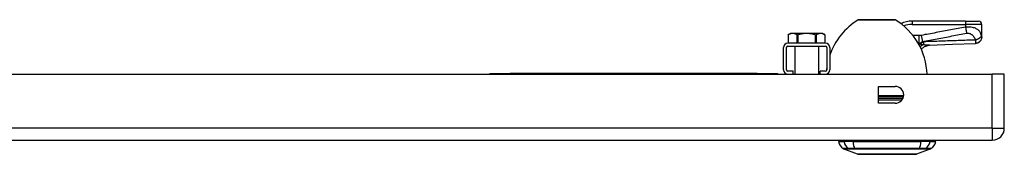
# Model space of a CAD drawing. Header units: inches. Extents: x 4 to 114, y 7 to 60.
# Tile 2 of 96: x 15.87 to 27.83, y 7.11 to 8.75. Entities that reach past the tile are written whole.
import ezdxf

# ---------------------------------------------------------------- set-up
doc = ezdxf.new("R2010")
doc.units = ezdxf.units.IN
doc.header["$MEASUREMENT"] = 0
doc.layers.add('Visible Edges(ANSI)', color=7, linetype='Continuous', lineweight=25)
doc.layers.add('Visible Tangent Edges(ANSI)', color=7, linetype='Continuous', lineweight=25)

msp = doc.modelspace()

# ---------------------------------------------------------------- linework, layer by layer
at = {"layer": 'Visible Edges(ANSI)'}
for p, q in [((26.063, 8.749), (26.496, 8.749)), ((27.358, 8.73), (26.709, 8.73)), ((27.358, 8.73), (27.516, 8.73)), ((27.555, 8.539), (27.555, 8.691)), ((25.232, 8.582), (25.205, 8.566)), ((25.205, 8.566), (25.205, 8.464)), ((25.259, 8.582), (25.232, 8.582)), ((25.428, 8.582), (25.259, 8.582)), ((25.598, 8.582), (25.428, 8.582)), ((25.624, 8.582), (25.598, 8.582)), ((25.624, 8.582), (25.651, 8.566)), ((25.651, 8.566), (25.651, 8.464)), ((27.555, 8.538), (27.555, 8.539)), ((25.147, 8.142), (25.147, 8.41)), ((25.183, 8.142), (25.183, 8.41)), ((25.655, 8.464), (25.201, 8.464)), ((25.201, 8.428), (25.655, 8.428)), ((25.284, 8.428), (25.284, 8.086)), ((25.573, 8.428), (25.573, 8.086)), ((25.673, 8.41), (25.673, 8.142)), ((25.709, 8.41), (25.709, 8.142)), ((4.057, 8.086), (27.683, 8.086)), ((21.579, 8.095), (21.579, 8.089)), ((21.579, 8.095), (21.829, 8.095)), ((21.829, 8.089), (21.579, 8.089)), ((24.829, 8.095), (21.829, 8.095)), ((24.829, 8.089), (21.829, 8.089)), ((24.829, 8.095), (25.079, 8.095)), ((25.079, 8.089), (24.829, 8.089)), ((25.079, 8.089), (25.079, 8.095)), ((25.263, 8.125), (25.201, 8.125)), ((25.201, 8.089), (25.263, 8.089)), ((25.263, 8.089), (25.263, 8.125)), ((25.593, 8.089), (25.593, 8.125)), ((25.655, 8.125), (25.593, 8.125)), ((25.593, 8.089), (25.655, 8.089)), ((27.829, 8.086), (27.683, 8.086)), ((27.829, 7.432), (27.829, 8.086)), ((26.302, 7.734), (26.302, 7.937)), ((26.302, 7.937), (26.505, 7.937)), ((26.505, 7.734), (26.302, 7.734)), ((4.057, 7.286), (27.683, 7.286)), ((25.815, 7.27), (25.883, 7.27)), ((26.048, 7.115), (25.874, 7.183)), ((25.994, 7.27), (25.883, 7.27)), ((25.994, 7.27), (26.817, 7.27)), ((26.936, 7.183), (26.762, 7.115)), ((26.928, 7.27), (26.817, 7.27)), ((26.928, 7.27), (26.996, 7.27))]:
    msp.add_line(p, q, dxfattribs=at)
at = {"layer": 'Visible Edges(ANSI)', "flags": 128}
for points in [[(25.205, 8.566), (25.205, 8.566), (25.205, 8.566), (25.205, 8.566), (25.205, 8.566), (25.205, 8.566), (25.205, 8.566), (25.205, 8.566), (25.205, 8.566), (25.206, 8.566), (25.206, 8.566), (25.206, 8.566), (25.206, 8.566), (25.206, 8.566), (25.206, 8.566), (25.206, 8.567), (25.206, 8.567), (25.207, 8.567), (25.207, 8.567), (25.207, 8.567), (25.207, 8.567), (25.207, 8.567), (25.207, 8.567), (25.208, 8.567), (25.208, 8.567)], [(25.259, 8.582), (25.257, 8.582), (25.255, 8.582), (25.252, 8.581), (25.25, 8.581), (25.248, 8.581), (25.246, 8.581), (25.244, 8.58), (25.242, 8.58), (25.24, 8.58), (25.238, 8.579), (25.236, 8.579), (25.234, 8.578), (25.232, 8.578), (25.23, 8.577), (25.228, 8.576), (25.226, 8.575), (25.223, 8.575), (25.221, 8.574), (25.219, 8.573), (25.217, 8.572), (25.215, 8.571), (25.212, 8.57), (25.21, 8.569), (25.208, 8.567)], [(25.31, 8.567), (25.307, 8.569), (25.305, 8.57), (25.303, 8.571), (25.301, 8.572), (25.298, 8.573), (25.296, 8.574), (25.294, 8.575), (25.292, 8.575), (25.29, 8.576), (25.288, 8.577), (25.285, 8.578), (25.283, 8.578), (25.281, 8.579), (25.279, 8.579), (25.277, 8.58), (25.275, 8.58), (25.273, 8.58), (25.271, 8.581), (25.269, 8.581), (25.267, 8.581), (25.265, 8.581), (25.263, 8.582), (25.261, 8.582), (25.259, 8.582)], [(25.31, 8.567), (25.31, 8.567), (25.31, 8.567), (25.311, 8.567), (25.311, 8.567), (25.312, 8.566), (25.313, 8.566), (25.313, 8.566), (25.314, 8.566), (25.315, 8.566), (25.315, 8.566), (25.316, 8.566), (25.317, 8.566), (25.317, 8.566), (25.318, 8.566), (25.319, 8.566), (25.32, 8.566), (25.321, 8.566), (25.321, 8.566), (25.322, 8.566), (25.323, 8.567), (25.324, 8.567), (25.325, 8.567), (25.326, 8.567), (25.327, 8.567)], [(25.428, 8.582), (25.424, 8.582), (25.42, 8.582), (25.416, 8.581), (25.412, 8.581), (25.408, 8.581), (25.404, 8.581), (25.4, 8.58), (25.395, 8.58), (25.391, 8.58), (25.387, 8.579), (25.383, 8.579), (25.379, 8.578), (25.375, 8.578), (25.37, 8.577), (25.366, 8.576), (25.362, 8.575), (25.358, 8.575), (25.353, 8.574), (25.349, 8.573), (25.345, 8.572), (25.34, 8.571), (25.336, 8.57), (25.331, 8.569), (25.327, 8.567)], [(25.53, 8.567), (25.525, 8.569), (25.521, 8.57), (25.516, 8.571), (25.512, 8.572), (25.508, 8.573), (25.503, 8.574), (25.499, 8.575), (25.495, 8.575), (25.49, 8.576), (25.486, 8.577), (25.482, 8.578), (25.478, 8.578), (25.474, 8.579), (25.469, 8.579), (25.465, 8.58), (25.461, 8.58), (25.457, 8.58), (25.453, 8.581), (25.449, 8.581), (25.445, 8.581), (25.441, 8.581), (25.437, 8.582), (25.432, 8.582), (25.428, 8.582)], [(25.53, 8.567), (25.531, 8.567), (25.532, 8.567), (25.533, 8.567), (25.533, 8.567), (25.534, 8.566), (25.535, 8.566), (25.536, 8.566), (25.537, 8.566), (25.538, 8.566), (25.538, 8.566), (25.539, 8.566), (25.54, 8.566), (25.541, 8.566), (25.541, 8.566), (25.542, 8.566), (25.543, 8.566), (25.543, 8.566), (25.544, 8.566), (25.545, 8.566), (25.545, 8.567), (25.546, 8.567), (25.546, 8.567), (25.547, 8.567), (25.547, 8.567)], [(25.598, 8.582), (25.596, 8.582), (25.594, 8.582), (25.592, 8.581), (25.59, 8.581), (25.588, 8.581), (25.586, 8.581), (25.584, 8.58), (25.581, 8.58), (25.579, 8.58), (25.577, 8.579), (25.575, 8.579), (25.573, 8.578), (25.571, 8.578), (25.569, 8.577), (25.567, 8.576), (25.565, 8.575), (25.563, 8.575), (25.56, 8.574), (25.558, 8.573), (25.556, 8.572), (25.554, 8.571), (25.552, 8.57), (25.549, 8.569), (25.547, 8.567)], [(25.649, 8.567), (25.646, 8.569), (25.644, 8.57), (25.642, 8.571), (25.64, 8.572), (25.638, 8.573), (25.635, 8.574), (25.633, 8.575), (25.631, 8.575), (25.629, 8.576), (25.627, 8.577), (25.625, 8.578), (25.623, 8.578), (25.621, 8.579), (25.618, 8.579), (25.616, 8.58), (25.614, 8.58), (25.612, 8.58), (25.61, 8.581), (25.608, 8.581), (25.606, 8.581), (25.604, 8.581), (25.602, 8.582), (25.6, 8.582), (25.598, 8.582)], [(25.649, 8.567), (25.649, 8.567), (25.649, 8.567), (25.649, 8.567), (25.65, 8.567), (25.65, 8.567), (25.65, 8.567), (25.65, 8.567), (25.65, 8.567), (25.65, 8.567), (25.651, 8.566), (25.651, 8.566), (25.651, 8.566), (25.651, 8.566), (25.651, 8.566), (25.651, 8.566), (25.651, 8.566), (25.651, 8.566), (25.651, 8.566), (25.651, 8.566), (25.651, 8.566), (25.651, 8.566), (25.651, 8.566), (25.651, 8.566), (25.651, 8.566)], [(27.555, 8.538), (27.553, 8.523), (27.549, 8.508), (27.542, 8.494), (27.532, 8.483), (27.521, 8.473), (27.507, 8.465), (27.493, 8.46), (27.478, 8.459)], [(26.82, 8.391), (26.832, 8.403), (26.846, 8.413), (26.861, 8.422), (26.876, 8.429), (26.89, 8.434), (26.902, 8.437), (26.913, 8.439), (26.922, 8.44)], [(26.922, 8.44), (27.2, 8.45), (27.478, 8.459)], [(26.05, 7.115), (26.051, 7.115), (26.052, 7.115), (26.054, 7.115), (26.057, 7.115), (26.061, 7.115), (26.065, 7.115), (26.071, 7.115), (26.077, 7.115), (26.084, 7.115), (26.092, 7.115), (26.101, 7.115), (26.11, 7.115), (26.12, 7.115), (26.131, 7.115), (26.142, 7.115), (26.154, 7.115), (26.167, 7.115), (26.18, 7.115), (26.194, 7.115), (26.208, 7.115), (26.222, 7.115), (26.238, 7.115), (26.253, 7.115), (26.269, 7.115), (26.286, 7.115), (26.302, 7.115), (26.319, 7.115), (26.336, 7.115), (26.353, 7.115), (26.37, 7.115), (26.388, 7.115), (26.405, 7.115), (26.423, 7.115), (26.44, 7.115), (26.458, 7.115), (26.475, 7.115), (26.492, 7.115), (26.509, 7.115), (26.525, 7.115), (26.542, 7.115), (26.558, 7.115), (26.573, 7.115), (26.588, 7.115), (26.603, 7.115), (26.617, 7.115), (26.631, 7.115), (26.644, 7.115), (26.657, 7.115), (26.669, 7.115), (26.68, 7.115), (26.691, 7.115), (26.701, 7.115), (26.71, 7.115), (26.719, 7.115), (26.726, 7.115), (26.733, 7.115), (26.74, 7.115), (26.745, 7.115), (26.75, 7.115), (26.754, 7.115), (26.757, 7.115), (26.759, 7.115), (26.76, 7.115), (26.76, 7.115)]]:
    msp.add_lwpolyline(points, dxfattribs=at)
at = {"layer": 'Visible Edges(ANSI)'}
for centre, radius, start, end in [((26.467, 8.061), 0.8, 121.0449, 161.303), ((26.063, 8.733), 0.0156, 90, 121.0449), ((26.496, 8.733), 0.0156, 58.9551, 90), ((26.092, 8.061), 0.8, 1.7656, 58.9551), ((26.709, 8.416), 0.315, 90, 115.5431), ((27.516, 8.691), 0.0394, 0, 90), ((25.201, 8.41), 0.0539, 90, 180), ((25.201, 8.41), 0.018, 90, 180), ((25.655, 8.41), 0.0539, 0, 90), ((25.655, 8.41), 0.018, 0, 90), ((26.986, 8.281), 0.197, 142.7495, 146.808), ((25.201, 8.142), 0.0539, 180, 270), ((25.201, 8.142), 0.018, 180, 270), ((25.655, 8.142), 0.018, 270, 0), ((25.655, 8.142), 0.0539, 270, 0), ((26.467, 8.061), 0.8, 172.7943, 174.8814), ((26.467, 8.061), 0.8, 177.9197, 178.2344), ((26.505, 7.836), 0.102, 270, 90), ((27.683, 7.432), 0.146, 270, 0), ((25.932, 7.286), 0.118, 187.9413, 240.2709), ((25.874, 7.262), 0.0394, 143.1301, 168.463), ((25.878, 7.192), 0.00984, 240.2709, 248.7495), ((26.933, 7.192), 0.00984, 291.2505, 299.7291), ((26.879, 7.286), 0.118, 299.7291, 352.0587), ((26.937, 7.262), 0.0394, 11.537, 36.8699), ((26.05, 7.12), 0.00492, 248.7495, 269.7912), ((26.76, 7.12), 0.00492, 270.2088, 291.2505)]:
    msp.add_arc(centre, radius, start, end, dxfattribs=at)
at = {"layer": 'Visible Tangent Edges(ANSI)'}
for p, q in [((26.504, 8.746), (26.055, 8.746)), ((26.709, 8.73), (26.709, 8.691)), ((27.358, 8.73), (27.358, 8.691)), ((26.709, 8.691), (27.358, 8.691)), ((27.358, 8.691), (27.358, 8.659)), ((27.555, 8.691), (27.358, 8.691)), ((25.208, 8.464), (25.208, 8.567)), ((25.31, 8.567), (25.31, 8.464)), ((25.327, 8.464), (25.327, 8.567)), ((25.53, 8.567), (25.53, 8.464)), ((25.547, 8.464), (25.547, 8.567)), ((25.649, 8.567), (25.649, 8.464)), ((26.791, 8.556), (26.72, 8.556)), ((26.791, 8.556), (26.791, 8.458)), ((26.82, 8.558), (26.834, 8.484)), ((26.786, 8.458), (26.791, 8.458)), ((26.788, 8.455), (26.787, 8.456)), ((26.8, 8.455), (26.788, 8.455)), ((26.8, 8.455), (26.8, 8.453)), ((21.829, 8.089), (21.829, 8.095)), ((24.829, 8.095), (24.829, 8.089)), ((27.683, 7.432), (27.683, 8.086)), ((26.302, 7.829), (26.606, 7.829)), ((26.604, 7.814), (26.302, 7.814)), ((26.597, 7.792), (26.302, 7.792)), ((26.302, 7.777), (26.588, 7.777)), ((27.683, 7.432), (4.057, 7.432)), ((27.683, 7.432), (27.683, 7.286)), ((27.683, 7.432), (27.829, 7.432)), ((25.94, 7.183), (25.94, 7.183)), ((26.013, 7.183), (26.013, 7.183)), ((26.936, 7.183), (26.762, 7.115)), ((26.797, 7.183), (26.798, 7.183)), ((26.871, 7.183), (26.871, 7.183))]:
    msp.add_line(p, q, dxfattribs=at)
at = {"layer": 'Visible Tangent Edges(ANSI)', "flags": 128}
for points in [[(27.358, 8.659), (27.336, 8.654), (27.313, 8.65), (27.291, 8.646), (27.268, 8.642), (27.246, 8.638), (27.224, 8.634), (27.201, 8.629), (27.179, 8.625), (27.156, 8.621), (27.134, 8.617), (27.112, 8.613), (27.089, 8.608), (27.067, 8.604), (27.045, 8.6), (27.022, 8.596), (27, 8.592), (26.977, 8.587), (26.955, 8.583), (26.933, 8.579), (26.91, 8.575), (26.888, 8.571), (26.865, 8.567), (26.843, 8.562), (26.82, 8.558)], [(27.551, 8.554), (27.55, 8.561), (27.548, 8.567), (27.546, 8.573), (27.544, 8.579), (27.542, 8.585), (27.539, 8.591), (27.536, 8.597), (27.532, 8.602), (27.528, 8.608), (27.523, 8.614), (27.518, 8.619), (27.512, 8.624), (27.505, 8.63), (27.497, 8.634), (27.489, 8.639), (27.479, 8.644), (27.468, 8.648), (27.456, 8.651), (27.442, 8.654), (27.427, 8.657), (27.411, 8.658), (27.394, 8.659), (27.376, 8.659), (27.358, 8.659)], [(27.358, 8.659), (27.359, 8.655), (27.359, 8.652), (27.36, 8.649), (27.36, 8.645), (27.361, 8.642), (27.362, 8.639), (27.362, 8.635), (27.363, 8.632), (27.363, 8.629), (27.364, 8.625), (27.365, 8.622), (27.365, 8.619), (27.366, 8.616), (27.366, 8.613), (27.367, 8.609), (27.368, 8.606), (27.368, 8.603), (27.369, 8.6), (27.369, 8.598), (27.37, 8.595), (27.37, 8.592), (27.371, 8.589), (27.371, 8.587), (27.372, 8.584)], [(26.82, 8.558), (26.819, 8.558), (26.818, 8.558), (26.817, 8.558), (26.816, 8.557), (26.814, 8.557), (26.813, 8.557), (26.812, 8.557), (26.811, 8.557), (26.81, 8.557), (26.808, 8.556), (26.807, 8.556), (26.806, 8.556), (26.805, 8.556), (26.804, 8.556), (26.802, 8.556), (26.801, 8.556), (26.8, 8.556), (26.799, 8.556), (26.797, 8.556), (26.796, 8.556), (26.795, 8.556), (26.794, 8.556), (26.793, 8.556), (26.791, 8.556)], [(26.834, 8.484), (26.857, 8.488), (26.879, 8.492), (26.902, 8.496), (26.924, 8.5), (26.946, 8.505), (26.969, 8.509), (26.991, 8.513), (27.014, 8.517), (27.036, 8.521), (27.058, 8.525), (27.081, 8.53), (27.103, 8.534), (27.126, 8.538), (27.148, 8.542), (27.17, 8.546), (27.193, 8.551), (27.215, 8.555), (27.238, 8.559), (27.26, 8.563), (27.282, 8.567), (27.305, 8.572), (27.327, 8.576), (27.35, 8.58), (27.372, 8.584)], [(27.479, 8.502), (27.453, 8.501), (27.427, 8.5), (27.401, 8.499), (27.375, 8.499), (27.349, 8.498), (27.323, 8.497), (27.296, 8.496), (27.27, 8.495), (27.244, 8.494), (27.218, 8.494), (27.192, 8.493), (27.166, 8.492), (27.14, 8.491), (27.114, 8.49), (27.087, 8.489), (27.061, 8.488), (27.035, 8.487), (27.009, 8.486), (26.983, 8.485), (26.957, 8.484), (26.931, 8.483), (26.904, 8.482), (26.878, 8.481), (26.852, 8.48)], [(27.372, 8.584), (27.379, 8.585), (27.386, 8.585), (27.393, 8.585), (27.4, 8.584), (27.407, 8.582), (27.413, 8.58), (27.419, 8.577), (27.424, 8.574), (27.429, 8.57), (27.434, 8.567), (27.439, 8.563), (27.443, 8.559), (27.447, 8.555), (27.451, 8.551), (27.455, 8.546), (27.458, 8.542), (27.461, 8.537), (27.465, 8.532), (27.467, 8.527), (27.47, 8.523), (27.473, 8.517), (27.475, 8.512), (27.477, 8.507), (27.479, 8.502)], [(27.551, 8.554), (27.551, 8.552), (27.55, 8.55), (27.549, 8.547), (27.547, 8.545), (27.545, 8.542), (27.543, 8.54), (27.541, 8.537), (27.539, 8.534), (27.536, 8.532), (27.533, 8.529), (27.53, 8.527), (27.527, 8.524), (27.523, 8.522), (27.52, 8.519), (27.516, 8.517), (27.512, 8.515), (27.508, 8.513), (27.504, 8.511), (27.5, 8.509), (27.496, 8.507), (27.492, 8.506), (27.488, 8.504), (27.483, 8.503), (27.479, 8.502)], [(27.555, 8.539), (27.555, 8.535), (27.554, 8.53), (27.554, 8.525), (27.553, 8.521), (27.551, 8.516), (27.55, 8.511), (27.548, 8.507), (27.545, 8.502), (27.543, 8.498), (27.54, 8.493), (27.536, 8.489), (27.533, 8.485), (27.529, 8.482), (27.525, 8.478), (27.521, 8.475), (27.516, 8.472), (27.512, 8.47), (27.507, 8.467), (27.502, 8.465), (27.498, 8.464), (27.493, 8.462), (27.488, 8.461), (27.484, 8.461), (27.479, 8.46)], [(27.479, 8.502), (27.479, 8.499), (27.48, 8.497), (27.48, 8.494), (27.48, 8.492), (27.48, 8.49), (27.48, 8.487), (27.48, 8.485), (27.48, 8.483), (27.48, 8.481), (27.48, 8.48), (27.48, 8.478), (27.48, 8.476), (27.48, 8.474), (27.48, 8.472), (27.48, 8.47), (27.48, 8.469), (27.48, 8.467), (27.48, 8.466), (27.48, 8.465), (27.48, 8.464), (27.479, 8.463), (27.479, 8.462), (27.479, 8.461), (27.479, 8.46)], [(27.555, 8.539), (27.555, 8.539), (27.555, 8.54), (27.555, 8.54), (27.555, 8.541), (27.555, 8.541), (27.555, 8.541), (27.554, 8.542), (27.554, 8.543), (27.554, 8.543), (27.554, 8.544), (27.554, 8.545), (27.554, 8.545), (27.554, 8.546), (27.553, 8.547), (27.553, 8.547), (27.553, 8.548), (27.553, 8.549), (27.553, 8.55), (27.552, 8.55), (27.552, 8.551), (27.552, 8.552), (27.552, 8.553), (27.552, 8.554), (27.551, 8.554)], [(26.8, 8.453), (26.799, 8.453), (26.799, 8.453), (26.798, 8.453), (26.798, 8.453), (26.797, 8.453), (26.797, 8.453), (26.796, 8.453), (26.796, 8.454), (26.795, 8.454), (26.795, 8.454), (26.794, 8.454), (26.794, 8.454), (26.793, 8.454), (26.793, 8.454), (26.792, 8.454), (26.792, 8.454), (26.791, 8.455), (26.791, 8.455), (26.791, 8.455), (26.79, 8.455), (26.79, 8.455), (26.789, 8.455), (26.789, 8.455), (26.788, 8.455)], [(26.791, 8.458), (26.793, 8.458), (26.795, 8.459), (26.797, 8.46), (26.799, 8.461), (26.8, 8.462), (26.802, 8.463), (26.804, 8.463), (26.806, 8.464), (26.807, 8.465), (26.809, 8.466), (26.811, 8.467), (26.813, 8.468), (26.815, 8.469), (26.816, 8.47), (26.818, 8.472), (26.82, 8.473), (26.822, 8.474), (26.824, 8.475), (26.825, 8.477), (26.827, 8.478), (26.829, 8.479), (26.831, 8.481), (26.833, 8.482), (26.834, 8.484)], [(26.852, 8.48), (26.85, 8.479), (26.848, 8.478), (26.846, 8.477), (26.844, 8.476), (26.842, 8.475), (26.84, 8.473), (26.837, 8.472), (26.835, 8.471), (26.833, 8.47), (26.831, 8.469), (26.829, 8.468), (26.827, 8.467), (26.825, 8.466), (26.822, 8.465), (26.82, 8.464), (26.818, 8.463), (26.816, 8.462), (26.813, 8.461), (26.811, 8.46), (26.809, 8.459), (26.807, 8.458), (26.804, 8.457), (26.802, 8.456), (26.8, 8.455)], [(26.847, 8.443), (26.845, 8.443), (26.843, 8.443), (26.841, 8.444), (26.839, 8.444), (26.837, 8.444), (26.835, 8.445), (26.833, 8.445), (26.83, 8.445), (26.828, 8.446), (26.826, 8.446), (26.824, 8.446), (26.822, 8.447), (26.82, 8.447), (26.818, 8.448), (26.817, 8.448), (26.815, 8.449), (26.813, 8.449), (26.811, 8.45), (26.809, 8.45), (26.807, 8.451), (26.805, 8.451), (26.803, 8.452), (26.801, 8.452), (26.8, 8.453)], [(26.922, 8.44), (26.919, 8.44), (26.916, 8.44), (26.913, 8.439), (26.911, 8.439), (26.908, 8.439), (26.905, 8.439), (26.902, 8.439), (26.899, 8.44), (26.896, 8.44), (26.893, 8.44), (26.89, 8.44), (26.887, 8.44), (26.884, 8.44), (26.881, 8.44), (26.877, 8.44), (26.874, 8.441), (26.871, 8.441), (26.868, 8.441), (26.864, 8.441), (26.861, 8.442), (26.857, 8.442), (26.854, 8.442), (26.851, 8.442), (26.847, 8.443)], [(27.479, 8.46), (27.479, 8.46), (27.479, 8.46), (27.479, 8.46), (27.479, 8.46), (27.479, 8.46), (27.479, 8.46), (27.479, 8.459), (27.479, 8.459), (27.478, 8.459), (27.478, 8.459), (27.478, 8.459), (27.478, 8.459), (27.478, 8.459), (27.478, 8.459), (27.478, 8.459), (27.478, 8.459), (27.478, 8.459), (27.478, 8.459), (27.478, 8.459), (27.478, 8.459), (27.478, 8.459), (27.478, 8.459), (27.478, 8.459), (27.478, 8.459)], [(25.938, 7.184), (25.933, 7.184), (25.928, 7.184), (25.923, 7.184), (25.918, 7.184), (25.914, 7.184), (25.91, 7.184), (25.906, 7.184), (25.902, 7.184), (25.899, 7.184), (25.895, 7.184), (25.892, 7.184), (25.889, 7.184), (25.887, 7.184), (25.884, 7.184), (25.882, 7.184), (25.88, 7.184), (25.879, 7.184), (25.877, 7.184), (25.876, 7.184), (25.875, 7.184), (25.874, 7.184), (25.874, 7.184), (25.873, 7.184), (25.873, 7.184)], [(25.874, 7.183), (25.875, 7.183), (25.875, 7.183), (25.875, 7.183), (25.876, 7.183), (25.877, 7.183), (25.879, 7.183), (25.88, 7.183), (25.882, 7.183), (25.884, 7.183), (25.886, 7.183), (25.888, 7.183), (25.891, 7.183), (25.894, 7.183), (25.897, 7.183), (25.9, 7.183), (25.904, 7.183), (25.907, 7.183), (25.911, 7.183), (25.916, 7.183), (25.92, 7.183), (25.925, 7.183), (25.929, 7.183), (25.934, 7.183), (25.94, 7.183)], [(26.012, 7.184), (26.008, 7.184), (26.004, 7.184), (26, 7.184), (25.995, 7.184), (25.991, 7.184), (25.988, 7.184), (25.984, 7.184), (25.98, 7.184), (25.976, 7.184), (25.973, 7.184), (25.969, 7.184), (25.966, 7.184), (25.963, 7.184), (25.96, 7.184), (25.957, 7.184), (25.954, 7.184), (25.952, 7.184), (25.949, 7.184), (25.947, 7.184), (25.945, 7.184), (25.943, 7.184), (25.941, 7.184), (25.939, 7.184), (25.938, 7.184)], [(25.94, 7.183), (25.941, 7.183), (25.943, 7.183), (25.945, 7.183), (25.947, 7.183), (25.949, 7.183), (25.951, 7.183), (25.954, 7.183), (25.956, 7.183), (25.959, 7.183), (25.962, 7.183), (25.965, 7.183), (25.968, 7.183), (25.971, 7.183), (25.974, 7.183), (25.978, 7.183), (25.981, 7.183), (25.985, 7.183), (25.989, 7.183), (25.993, 7.183), (25.997, 7.183), (26.001, 7.183), (26.005, 7.183), (26.009, 7.183), (26.013, 7.183)], [(26.798, 7.184), (26.767, 7.184), (26.735, 7.184), (26.702, 7.184), (26.67, 7.184), (26.637, 7.184), (26.604, 7.184), (26.571, 7.184), (26.538, 7.184), (26.505, 7.184), (26.471, 7.184), (26.438, 7.184), (26.405, 7.184), (26.371, 7.184), (26.338, 7.184), (26.305, 7.184), (26.272, 7.184), (26.239, 7.184), (26.206, 7.184), (26.173, 7.184), (26.14, 7.184), (26.108, 7.184), (26.076, 7.184), (26.044, 7.184), (26.012, 7.184)], [(26.013, 7.183), (26.045, 7.183), (26.077, 7.183), (26.109, 7.183), (26.141, 7.183), (26.173, 7.183), (26.206, 7.183), (26.239, 7.183), (26.272, 7.183), (26.305, 7.183), (26.338, 7.183), (26.371, 7.183), (26.405, 7.183), (26.438, 7.183), (26.471, 7.183), (26.504, 7.183), (26.537, 7.183), (26.571, 7.183), (26.604, 7.183), (26.636, 7.183), (26.669, 7.183), (26.702, 7.183), (26.734, 7.183), (26.766, 7.183), (26.797, 7.183)], [(26.873, 7.184), (26.871, 7.184), (26.87, 7.184), (26.868, 7.184), (26.866, 7.184), (26.864, 7.184), (26.861, 7.184), (26.859, 7.184), (26.856, 7.184), (26.853, 7.184), (26.851, 7.184), (26.848, 7.184), (26.844, 7.184), (26.841, 7.184), (26.838, 7.184), (26.834, 7.184), (26.831, 7.184), (26.827, 7.184), (26.823, 7.184), (26.819, 7.184), (26.815, 7.184), (26.811, 7.184), (26.807, 7.184), (26.803, 7.184), (26.798, 7.184)], [(26.798, 7.183), (26.802, 7.183), (26.806, 7.183), (26.81, 7.183), (26.814, 7.183), (26.818, 7.183), (26.822, 7.183), (26.826, 7.183), (26.829, 7.183), (26.833, 7.183), (26.836, 7.183), (26.839, 7.183), (26.843, 7.183), (26.846, 7.183), (26.849, 7.183), (26.852, 7.183), (26.854, 7.183), (26.857, 7.183), (26.859, 7.183), (26.862, 7.183), (26.864, 7.183), (26.866, 7.183), (26.868, 7.183), (26.869, 7.183), (26.871, 7.183)], [(26.871, 7.183), (26.876, 7.183), (26.881, 7.183), (26.886, 7.183), (26.891, 7.183), (26.895, 7.183), (26.899, 7.183), (26.903, 7.183), (26.907, 7.183), (26.91, 7.183), (26.914, 7.183), (26.917, 7.183), (26.92, 7.183), (26.922, 7.183), (26.925, 7.183), (26.927, 7.183), (26.929, 7.183), (26.931, 7.183), (26.932, 7.183), (26.933, 7.183), (26.934, 7.183), (26.935, 7.183), (26.936, 7.183), (26.936, 7.183), (26.936, 7.183)], [(26.937, 7.184), (26.937, 7.184), (26.937, 7.184), (26.936, 7.184), (26.936, 7.184), (26.935, 7.184), (26.933, 7.184), (26.932, 7.184), (26.93, 7.184), (26.928, 7.184), (26.926, 7.184), (26.924, 7.184), (26.921, 7.184), (26.918, 7.184), (26.915, 7.184), (26.912, 7.184), (26.909, 7.184), (26.905, 7.184), (26.901, 7.184), (26.897, 7.184), (26.892, 7.184), (26.888, 7.184), (26.883, 7.184), (26.878, 7.184), (26.873, 7.184)], [(26.131, 7.115), (26.124, 7.115), (26.118, 7.115), (26.112, 7.115), (26.106, 7.115), (26.101, 7.115), (26.096, 7.115), (26.091, 7.115), (26.086, 7.115), (26.081, 7.115), (26.077, 7.115), (26.073, 7.115), (26.07, 7.115), (26.066, 7.115), (26.063, 7.115), (26.06, 7.115), (26.058, 7.115), (26.056, 7.115), (26.054, 7.115), (26.052, 7.115), (26.051, 7.115), (26.05, 7.115), (26.049, 7.115), (26.049, 7.115), (26.048, 7.115)], [(26.178, 7.115), (26.176, 7.115), (26.173, 7.115), (26.171, 7.115), (26.169, 7.115), (26.167, 7.115), (26.165, 7.115), (26.163, 7.115), (26.161, 7.115), (26.159, 7.115), (26.157, 7.115), (26.155, 7.115), (26.153, 7.115), (26.151, 7.115), (26.149, 7.115), (26.147, 7.115), (26.145, 7.115), (26.143, 7.115), (26.142, 7.115), (26.14, 7.115), (26.138, 7.115), (26.136, 7.115), (26.134, 7.115), (26.132, 7.115), (26.131, 7.115)], [(26.633, 7.115), (26.617, 7.115), (26.6, 7.115), (26.582, 7.115), (26.564, 7.115), (26.545, 7.115), (26.526, 7.115), (26.507, 7.115), (26.487, 7.115), (26.467, 7.115), (26.446, 7.115), (26.426, 7.115), (26.405, 7.115), (26.385, 7.115), (26.364, 7.115), (26.344, 7.115), (26.323, 7.115), (26.304, 7.115), (26.284, 7.115), (26.265, 7.115), (26.246, 7.115), (26.228, 7.115), (26.211, 7.115), (26.194, 7.115), (26.178, 7.115)], [(26.68, 7.115), (26.678, 7.115), (26.676, 7.115), (26.675, 7.115), (26.673, 7.115), (26.671, 7.115), (26.669, 7.115), (26.667, 7.115), (26.665, 7.115), (26.663, 7.115), (26.661, 7.115), (26.659, 7.115), (26.657, 7.115), (26.655, 7.115), (26.653, 7.115), (26.651, 7.115), (26.649, 7.115), (26.647, 7.115), (26.645, 7.115), (26.643, 7.115), (26.641, 7.115), (26.639, 7.115), (26.637, 7.115), (26.635, 7.115), (26.633, 7.115)], [(26.762, 7.115), (26.762, 7.115), (26.762, 7.115), (26.761, 7.115), (26.76, 7.115), (26.758, 7.115), (26.757, 7.115), (26.755, 7.115), (26.753, 7.115), (26.75, 7.115), (26.747, 7.115), (26.744, 7.115), (26.741, 7.115), (26.737, 7.115), (26.733, 7.115), (26.729, 7.115), (26.725, 7.115), (26.72, 7.115), (26.715, 7.115), (26.71, 7.115), (26.704, 7.115), (26.699, 7.115), (26.693, 7.115), (26.686, 7.115), (26.68, 7.115)]]:
    msp.add_lwpolyline(points, dxfattribs=at)
at = {"layer": 'Visible Tangent Edges(ANSI)'}
for centre, radius, start, end in [((26.709, 8.416), 0.276, 90, 111.5063), ((26.76, 7.12), 0.00492, 270.2088, 291.2505)]:
    msp.add_arc(centre, radius, start, end, dxfattribs=at)
for centre, major_axis, ratio, start_param, end_param in [((26.788, 8.291), (0.099, 0.17), 0.604176, 0.765681, 0.76857), ((30.312, 8.95), (-3.672, -0.383), 0.123492, 0.276298, 0.284), ((26.8, 8.285), (0.096, 0.172), 0.627605, 0.730588, 0.787588), ((26.862, 8.256), (-0.063, -0.186), 0.76978, 3.653505, 3.929304), ((30.33, 8.851), (-3.673, -0.28), 0.09119, 0.304696, 0.320055), ((26.838, 8.555), (0.005, -0.118), 0.119705, 0.32039, 0.882192), ((25.994, 7.286), (0, 0.118), 0.946806, 1.709398, 2.618755), ((25.942, 7.192), (0.00009, -0.00984), 0.948405, 5.751701, 5.992347), ((26.031, 7.286), (0, -0.118), 0.321806, 4.850991, 5.760348), ((26.014, 7.192), (-0.00003, -0.00984), 0.317047, 5.761322, 6.001968), ((26.779, 7.286), (0, -0.118), 0.321806, 0.522838, 1.432195), ((26.797, 7.192), (0.00003, -0.00984), 0.317047, 0.281217, 0.521863), ((26.868, 7.192), (-0.00009, -0.00984), 0.948405, 0.290838, 0.531485), ((26.817, 7.286), (0, -0.118), 0.946806, 0.522838, 1.432195)]:
    msp.add_ellipse(centre, major_axis=major_axis, ratio=ratio, start_param=start_param, end_param=end_param, dxfattribs=at)

doc.saveas('drawing.dxf')
